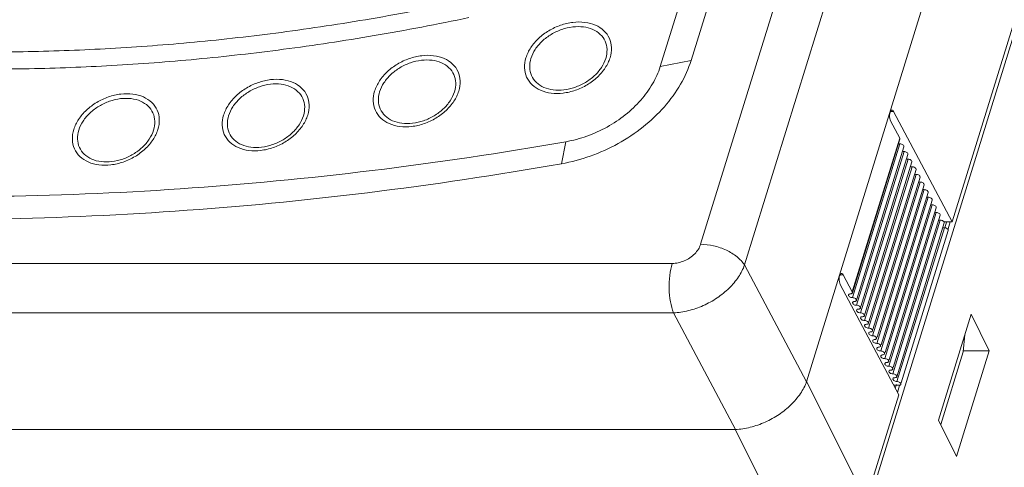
# Model space of a CAD drawing. Header units: millimetres. Extents: x -473 to 23648, y -382 to 1866.
# Tile 100 of 256: x 3184 to 3265, y 409 to 445. Entities that reach past the tile are written whole.
import ezdxf

# ---------------------------------------------------------------- set-up
doc = ezdxf.new("R2010")
doc.units = ezdxf.units.MM
doc.header["$LTSCALE"] = 80
doc.layers.get('0').update_dxf_attribs({"linetype": 'CONTINUOUS'})
for name, color, linetype in [('06___PRT_ALL_SURFS', 7, 'CONTINUOUS'), ('08_ALL_DRAFTS', 7, 'CONTINUOUS'), ('20_ALL_FEATURES', 7, 'CONTINUOUS')]:
    doc.layers.add(name, color=color, linetype=linetype)

msp = doc.modelspace()

# ---------------------------------------------------------------- linework, layer by layer
at = {"color": 0, "linetype": 'Continuous', "lineweight": 0}
for p, q in [((3253.595, 405.507), (3311.934, 594.29)), ((3260.472, 510.752), (3239.132, 441.698)), ((3239.91, 426.717), (3265.879, 510.752)), ((3257.953, 510.254), (3236.613, 441.2)), ((3243.49, 425.028), (3269.459, 509.063)), ((3274.822, 500.566), (3248.539, 415.516)), ((3279.78, 491.202), (3260.415, 428.536)), ((3255.4, 437.549), (3255.642, 437.549)), ((3260.415, 428.536), (3255.642, 437.549)), ((3259.77, 428.536), (3260.415, 428.536)), ((3259.96, 428.527), (3259.813, 428.053)), ((3260.251, 428.536), (3260.077, 427.971)), ((3115.499, 425.157), (3237.594, 425.157)), ((3243.49, 425.028), (3248.539, 415.516)), ((3251.285, 424.233), (3251.527, 424.233)), ((3256.058, 414.436), (3251.285, 423.449)), ((3115.605, 421.129), (3237.7, 421.129)), ((3237.7, 421.129), (3242.75, 411.617)), ((3259.302, 412.391), (3261.965, 421.008)), ((3261.965, 421.008), (3263.429, 418.024)), ((3261.459, 419.371), (3261.313, 417.943)), ((3259.483, 412.022), (3261.313, 417.943)), ((3263.429, 418.024), (3260.766, 409.408)), ((3248.544, 415.532), (3253.407, 405.859)), ((3255.866, 415.28), (3255.772, 414.976)), ((3256.13, 415.199), (3255.954, 414.631)), ((3256.058, 414.436), (3253.407, 405.859)), ((3260.766, 409.408), (3259.302, 412.391)), ((3242.75, 411.617), (3118.267, 411.617)), ((3242.731, 411.617), (3247.594, 401.944))]:
    msp.add_line(p, q, dxfattribs=at)
for points, knots in [([(3145.425, 446.567), (3147.67, 446.022), (3152.13, 445.06), (3158.811, 443.947), (3165.41, 443.148), (3171.967, 442.633), (3178.526, 442.381), (3185.136, 442.383), (3191.851, 442.639), (3198.726, 443.158), (3205.818, 443.961), (3213.184, 445.077), (3218.173, 446.03), (3220.719, 446.567)], [0, 0, 0, 0, 6.930557, 13.683321, 20.310844, 26.867023, 33.408922, 39.996644, 46.693078, 53.563595, 60.675791, 68.09924, 75.908096, 75.908096, 75.908096, 75.908096]), ([(3145.254, 445.199), (3147.513, 444.651), (3152.002, 443.682), (3158.724, 442.563), (3165.365, 441.759), (3171.963, 441.24), (3178.563, 440.987), (3185.215, 440.989), (3191.972, 441.246), (3198.89, 441.769), (3206.027, 442.577), (3213.439, 443.7), (3218.459, 444.659), (3221.021, 445.199)], [0, 0, 0, 0, 6.973648, 13.76888, 20.438075, 27.035474, 33.618502, 40.24764, 46.986175, 53.899894, 61.056821, 68.526972, 76.384196, 76.384196, 76.384196, 76.384196]), ([(3225.672, 441.923), (3225.762, 442.213), (3226.046, 442.79), (3226.692, 443.54), (3227.523, 444.161), (3228.477, 444.607), (3229.48, 444.844), (3230.458, 444.852), (3231.337, 444.627), (3232.049, 444.175), (3232.52, 443.519), (3232.693, 442.727), (3232.609, 442.187), (3232.527, 441.923)], [0, 0, 0, 0, 0.911126, 1.900388, 2.942871, 4.002011, 5.036979, 6.012331, 6.906936, 7.723032, 8.491685, 9.265362, 10.094953, 10.094953, 10.094953, 10.094953]), ([(3226.077, 441.868), (3226.157, 442.126), (3226.41, 442.639), (3226.984, 443.306), (3227.723, 443.858), (3228.572, 444.255), (3229.464, 444.466), (3230.334, 444.474), (3231.116, 444.274), (3231.749, 443.872), (3232.169, 443.289), (3232.323, 442.584), (3232.249, 442.103), (3232.176, 441.868)], [0, 0, 0, 0, 0.810054, 1.689663, 2.616739, 3.55879, 4.479498, 5.347303, 6.143347, 6.869567, 7.553559, 8.242024, 8.980284, 8.980284, 8.980284, 8.980284]), ([(3213.337, 439.205), (3213.427, 439.495), (3213.712, 440.072), (3214.357, 440.821), (3215.189, 441.443), (3216.142, 441.889), (3217.146, 442.126), (3218.123, 442.134), (3219.002, 441.909), (3219.714, 441.456), (3220.185, 440.801), (3220.359, 440.009), (3220.274, 439.469), (3220.193, 439.205)], [0, 0, 0, 0, 0.911126, 1.900388, 2.942871, 4.002011, 5.036979, 6.012331, 6.906936, 7.723032, 8.491685, 9.265362, 10.094953, 10.094953, 10.094953, 10.094953]), ([(3213.743, 439.15), (3213.822, 439.408), (3214.076, 439.921), (3214.649, 440.587), (3215.389, 441.14), (3216.237, 441.537), (3217.129, 441.748), (3217.999, 441.756), (3218.781, 441.556), (3219.415, 441.153), (3219.834, 440.57), (3219.989, 439.865), (3219.914, 439.385), (3219.841, 439.15)], [0, 0, 0, 0, 0.810054, 1.689663, 2.616739, 3.55879, 4.479498, 5.347303, 6.143347, 6.869567, 7.553559, 8.242024, 8.980284, 8.980284, 8.980284, 8.980284]), ([(3232.527, 441.923), (3232.438, 441.633), (3232.153, 441.056), (3231.507, 440.307), (3230.676, 439.686), (3229.722, 439.24), (3228.719, 439.003), (3227.742, 438.994), (3226.862, 439.219), (3226.151, 439.672), (3225.679, 440.327), (3225.506, 441.119), (3225.59, 441.659), (3225.672, 441.923)], [0, 0, 0, 0, 0.911126, 1.900388, 2.942871, 4.002011, 5.036979, 6.012331, 6.906936, 7.723032, 8.491685, 9.265362, 10.094953, 10.094953, 10.094953, 10.094953]), ([(3232.176, 441.868), (3232.096, 441.61), (3231.843, 441.097), (3231.269, 440.431), (3230.53, 439.878), (3229.682, 439.481), (3228.789, 439.27), (3227.92, 439.262), (3227.137, 439.462), (3226.504, 439.865), (3226.084, 440.448), (3225.93, 441.153), (3226.005, 441.633), (3226.077, 441.868)], [0, 0, 0, 0, 0.810053, 1.689665, 2.616741, 3.558791, 4.479499, 5.347301, 6.143343, 6.869558, 7.553551, 8.241999, 8.980296, 8.980296, 8.980296, 8.980296]), ([(3201.026, 437.252), (3201.116, 437.542), (3201.401, 438.119), (3202.046, 438.868), (3202.878, 439.489), (3203.831, 439.935), (3204.835, 440.172), (3205.812, 440.181), (3206.691, 439.956), (3207.403, 439.503), (3207.874, 438.847), (3208.047, 438.055), (3207.963, 437.516), (3207.882, 437.252)], [0, 0, 0, 0, 0.911126, 1.900388, 2.942871, 4.002011, 5.036979, 6.012331, 6.906936, 7.723032, 8.491685, 9.265362, 10.094953, 10.094953, 10.094953, 10.094953]), ([(3201.432, 437.197), (3201.511, 437.455), (3201.764, 437.968), (3202.338, 438.634), (3203.078, 439.187), (3203.926, 439.583), (3204.818, 439.795), (3205.688, 439.803), (3206.47, 439.603), (3207.104, 439.2), (3207.523, 438.617), (3207.678, 437.912), (3207.603, 437.432), (3207.53, 437.197)], [0, 0, 0, 0, 0.810054, 1.689663, 2.616739, 3.55879, 4.479498, 5.347303, 6.143347, 6.869567, 7.553559, 8.242024, 8.980284, 8.980284, 8.980284, 8.980284]), ([(3220.193, 439.205), (3220.103, 438.915), (3219.818, 438.338), (3219.173, 437.589), (3218.341, 436.967), (3217.388, 436.521), (3216.384, 436.284), (3215.407, 436.276), (3214.528, 436.501), (3213.816, 436.953), (3213.345, 437.609), (3213.171, 438.401), (3213.256, 438.941), (3213.337, 439.205)], [0, 0, 0, 0, 0.911126, 1.900388, 2.942871, 4.002011, 5.036979, 6.012331, 6.906936, 7.723032, 8.491685, 9.265362, 10.094953, 10.094953, 10.094953, 10.094953]), ([(3219.841, 439.15), (3219.762, 438.892), (3219.508, 438.379), (3218.935, 437.713), (3218.195, 437.16), (3217.347, 436.763), (3216.455, 436.552), (3215.585, 436.544), (3214.803, 436.744), (3214.169, 437.147), (3213.75, 437.73), (3213.595, 438.435), (3213.67, 438.915), (3213.743, 439.15)], [0, 0, 0, 0, 0.810053, 1.689665, 2.616741, 3.558791, 4.479499, 5.347301, 6.143343, 6.869558, 7.553551, 8.241999, 8.980296, 8.980296, 8.980296, 8.980296]), ([(3188.812, 436.075), (3188.902, 436.365), (3189.187, 436.942), (3189.832, 437.691), (3190.664, 438.312), (3191.617, 438.758), (3192.621, 438.995), (3193.598, 439.004), (3194.477, 438.779), (3195.189, 438.326), (3195.66, 437.671), (3195.834, 436.879), (3195.749, 436.339), (3195.668, 436.075)], [0, 0, 0, 0, 0.911126, 1.900388, 2.942871, 4.002011, 5.036979, 6.012331, 6.906936, 7.723032, 8.491685, 9.265362, 10.094953, 10.094953, 10.094953, 10.094953]), ([(3189.218, 436.02), (3189.297, 436.278), (3189.551, 436.791), (3190.124, 437.457), (3190.864, 438.01), (3191.712, 438.407), (3192.604, 438.618), (3193.474, 438.626), (3194.256, 438.426), (3194.89, 438.023), (3195.309, 437.44), (3195.464, 436.735), (3195.389, 436.255), (3195.316, 436.02)], [0, 0, 0, 0, 0.810054, 1.689663, 2.616739, 3.55879, 4.479498, 5.347303, 6.143347, 6.869567, 7.553559, 8.242024, 8.980284, 8.980284, 8.980284, 8.980284]), ([(3255.514, 437.654), (3255.487, 437.652), (3255.403, 437.614), (3255.344, 437.445), (3255.322, 437.311), (3255.318, 437.231)], [0, 0, 0, 0, 0.0815738, 0.2564597, 0.4969863, 0.4969863, 0.4969863, 0.4969863]), ([(3255.642, 437.549), (3255.62, 437.591), (3255.583, 437.652), (3255.524, 437.655), (3255.514, 437.654)], [0, 0, 0, 0, 0.1424839, 0.1718288, 0.1718288, 0.1718288, 0.1718288]), ([(3207.882, 437.252), (3207.792, 436.961), (3207.507, 436.384), (3206.862, 435.635), (3206.03, 435.014), (3205.076, 434.568), (3204.073, 434.331), (3203.096, 434.322), (3202.217, 434.547), (3201.505, 435), (3201.034, 435.656), (3200.86, 436.448), (3200.944, 436.987), (3201.026, 437.252)], [0, 0, 0, 0, 0.911126, 1.900388, 2.942871, 4.002011, 5.036979, 6.012331, 6.906936, 7.723032, 8.491685, 9.265362, 10.094953, 10.094953, 10.094953, 10.094953]), ([(3207.53, 437.197), (3207.45, 436.939), (3207.197, 436.426), (3206.623, 435.759), (3205.884, 435.207), (3205.036, 434.81), (3204.143, 434.599), (3203.274, 434.591), (3202.491, 434.791), (3201.858, 435.193), (3201.438, 435.776), (3201.284, 436.481), (3201.359, 436.961), (3201.432, 437.197)], [0, 0, 0, 0, 0.810053, 1.689665, 2.616741, 3.558791, 4.479499, 5.347301, 6.143343, 6.869558, 7.553551, 8.241999, 8.980296, 8.980296, 8.980296, 8.980296]), ([(3255.318, 437.231), (3255.313, 437.145), (3255.324, 436.986), (3255.366, 436.83), (3255.4, 436.766)], [0, 0, 0, 0, 0.2576228, 0.4757792, 0.4757792, 0.4757792, 0.4757792]), ([(3195.668, 436.075), (3195.578, 435.785), (3195.293, 435.208), (3194.648, 434.458), (3193.816, 433.837), (3192.863, 433.391), (3191.859, 433.154), (3190.882, 433.146), (3190.003, 433.371), (3189.291, 433.823), (3188.82, 434.479), (3188.646, 435.271), (3188.731, 435.811), (3188.812, 436.075)], [0, 0, 0, 0, 0.911126, 1.900388, 2.942871, 4.002011, 5.036979, 6.012331, 6.906936, 7.723032, 8.491685, 9.265362, 10.094953, 10.094953, 10.094953, 10.094953]), ([(3195.316, 436.02), (3195.237, 435.762), (3194.983, 435.249), (3194.41, 434.583), (3193.67, 434.03), (3192.822, 433.633), (3191.93, 433.422), (3191.06, 433.414), (3190.278, 433.614), (3189.644, 434.016), (3189.225, 434.6), (3189.07, 435.304), (3189.145, 435.785), (3189.218, 436.02)], [0, 0, 0, 0, 0.810053, 1.689665, 2.616741, 3.558791, 4.479499, 5.347301, 6.143343, 6.869558, 7.553551, 8.241999, 8.980296, 8.980296, 8.980296, 8.980296]), ([(3182.004, 430.611), (3187.167, 430.676), (3197.571, 431.101), (3213.232, 432.598), (3223.685, 434.158), (3228.924, 435.078)], [0, 0, 0, 0, 15.489375, 31.220051, 47.177807, 47.177807, 47.177807, 47.177807]), ([(3228.56, 433.279), (3223.313, 432.358), (3212.846, 430.793), (3197.163, 429.281), (3186.745, 428.839), (3181.575, 428.766)], [0, 0, 0, 0, 15.980497, 31.735407, 47.245693, 47.245693, 47.245693, 47.245693]), ([(3237.594, 425.157), (3237.759, 425.157), (3238.096, 425.195), (3238.584, 425.351), (3239.039, 425.597), (3239.43, 425.918), (3239.732, 426.293), (3239.867, 426.575), (3239.91, 426.717)], [0, 0, 0, 0, 0.494062, 1.009339, 1.528738, 2.036076, 2.51737, 2.96176, 2.96176, 2.96176, 2.96176]), ([(3239.91, 426.717), (3240.266, 426.717), (3240.989, 426.625), (3242.004, 426.274), (3242.875, 425.75), (3243.331, 425.279), (3243.49, 425.028)], [0, 0, 0, 0, 1.065867, 2.165539, 3.200854, 4.092703, 4.092703, 4.092703, 4.092703]), ([(3237.594, 425.157), (3237.497, 424.84), (3237.365, 424.153), (3237.319, 423.097), (3237.416, 422.067), (3237.584, 421.416), (3237.7, 421.129)], [0, 0, 0, 0, 0.993722, 2.088259, 3.159812, 4.089342, 4.089342, 4.089342, 4.089342]), ([(3237.7, 421.129), (3238.107, 421.146), (3238.937, 421.273), (3240.139, 421.689), (3241.266, 422.312), (3242.245, 423.101), (3243.013, 424.006), (3243.37, 424.686), (3243.49, 425.028)], [0, 0, 0, 0, 1.220198, 2.501474, 3.798371, 5.063009, 6.252769, 7.338568, 7.338568, 7.338568, 7.338568]), ([(3251.203, 423.914), (3251.198, 423.829), (3251.209, 423.67), (3251.251, 423.514), (3251.285, 423.449)], [0, 0, 0, 0, 0.2576228, 0.4757792, 0.4757792, 0.4757792, 0.4757792]), ([(3251.399, 424.338), (3251.372, 424.335), (3251.288, 424.297), (3251.229, 424.128), (3251.207, 423.995), (3251.203, 423.914)], [0, 0, 0, 0, 0.0815738, 0.2564597, 0.4969863, 0.4969863, 0.4969863, 0.4969863]), ([(3251.527, 424.233), (3251.505, 424.275), (3251.468, 424.335), (3251.409, 424.338), (3251.399, 424.338)], [0, 0, 0, 0, 0.1424839, 0.1718288, 0.1718288, 0.1718288, 0.1718288]), ([(3248.544, 415.532), (3248.436, 415.182), (3248.056, 414.502), (3247.291, 413.592), (3246.311, 412.808), (3245.189, 412.182), (3243.982, 411.772), (3243.143, 411.617), (3242.731, 411.617)], [0, 0, 0, 0, 1.099685, 2.298119, 3.553696, 4.841222, 6.132163, 7.369238, 7.369238, 7.369238, 7.369238])]:
    msp.add_open_spline(points, degree=3, knots=knots, dxfattribs=at)
at = {"layer": '06___PRT_ALL_SURFS', "color": 0, "linetype": 'Continuous', "lineweight": 0}
for p, q in [((3236.613, 441.2), (3239.132, 441.698)), ((3228.924, 435.078), (3228.56, 433.279))]:
    msp.add_line(p, q, dxfattribs=at)
for points, knots in [([(3239.132, 441.698), (3238.925, 441.025), (3238.318, 439.683), (3236.978, 437.856), (3235.245, 436.224), (3233.202, 434.865), (3230.953, 433.846), (3229.36, 433.42), (3228.56, 433.279)], [0, 0, 0, 0, 2.111085, 4.373044, 6.7579, 9.218781, 11.698228, 14.136219, 14.136219, 14.136219, 14.136219]), ([(3236.613, 441.2), (3236.463, 440.713), (3236.022, 439.739), (3235.049, 438.409), (3233.786, 437.22), (3232.299, 436.23), (3230.662, 435.49), (3229.505, 435.18), (3228.924, 435.078)], [0, 0, 0, 0, 1.529366, 3.176195, 4.913358, 6.706647, 8.512957, 10.280628, 10.280628, 10.280628, 10.280628])]:
    msp.add_open_spline(points, degree=3, knots=knots, dxfattribs=at)
at = {"layer": '08_ALL_DRAFTS', "color": 0, "linetype": 'Continuous', "lineweight": 0}
msp.add_line((3261.313, 418.024), (3263.429, 418.024), dxfattribs=at)
at = {"layer": '20_ALL_FEATURES', "color": 0, "linetype": 'Continuous', "lineweight": 0}
for p, q in [((3256.14, 435.369), (3255.4, 436.766)), ((3252.267, 422.836), (3256.14, 435.369)), ((3252.277, 422.758), (3256.151, 435.291)), ((3256.14, 435.369), (3256.151, 435.291)), ((3252.285, 422.366), (3256.158, 434.899)), ((3252.614, 421.744), (3256.488, 434.277)), ((3252.643, 422.255), (3256.48, 434.67)), ((3252.943, 421.123), (3256.817, 433.656)), ((3252.972, 421.634), (3256.809, 434.048)), ((3253.301, 421.012), (3257.138, 433.427)), ((3253.273, 420.501), (3257.146, 433.035)), ((3253.63, 420.391), (3257.467, 432.805)), ((3253.602, 419.88), (3257.475, 432.413)), ((3253.959, 419.769), (3257.796, 432.184)), ((3253.931, 419.259), (3257.804, 431.792)), ((3254.26, 418.637), (3258.133, 431.17)), ((3254.288, 419.148), (3258.125, 431.563)), ((3254.589, 418.016), (3258.462, 430.549)), ((3254.617, 418.527), (3258.454, 430.941)), ((3254.947, 417.905), (3258.783, 430.32)), ((3254.918, 417.394), (3258.791, 429.928)), ((3255.276, 417.284), (3259.112, 429.698)), ((3255.247, 416.773), (3259.12, 429.306)), ((3255.576, 416.152), (3259.449, 428.685)), ((3255.605, 416.662), (3259.441, 429.077)), ((3255.897, 415.922), (3259.77, 428.456)), ((3255.905, 415.53), (3259.778, 428.063)), ((3256.263, 415.42), (3260.099, 427.834)), ((3252.267, 422.836), (3251.527, 424.233)), ((3252.267, 422.836), (3252.277, 422.758)), ((3255.643, 415.219), (3256.063, 415.219))]:
    msp.add_line(p, q, dxfattribs=at)
for points in [[(3256.158, 434.899), (3256.117, 434.898), (3256.075, 434.905), (3256.035, 434.917)], [(3256.488, 434.277), (3256.446, 434.277), (3256.404, 434.283), (3256.364, 434.296)], [(3256.817, 433.656), (3256.775, 433.655), (3256.733, 433.662), (3256.693, 433.674)], [(3257.146, 433.035), (3257.104, 433.034), (3257.062, 433.041), (3257.022, 433.053)], [(3257.475, 432.413), (3257.433, 432.412), (3257.391, 432.419), (3257.351, 432.431)], [(3257.804, 431.792), (3257.762, 431.791), (3257.72, 431.798), (3257.68, 431.81)], [(3258.133, 431.17), (3258.091, 431.17), (3258.049, 431.176), (3258.009, 431.189)], [(3258.462, 430.549), (3258.42, 430.548), (3258.378, 430.555), (3258.338, 430.567)], [(3258.791, 429.928), (3258.749, 429.927), (3258.707, 429.934), (3258.667, 429.946)], [(3259.12, 429.306), (3259.078, 429.305), (3259.036, 429.312), (3258.996, 429.324)], [(3259.449, 428.685), (3259.407, 428.684), (3259.365, 428.691), (3259.325, 428.703)], [(3259.778, 428.063), (3259.736, 428.063), (3259.694, 428.069), (3259.654, 428.082)], [(3252.213, 422.694), (3252.185, 422.681), (3252.152, 422.677), (3252.121, 422.676)], [(3252.358, 422.037), (3252.386, 422.05), (3252.419, 422.054), (3252.45, 422.055)], [(3252.542, 422.072), (3252.514, 422.059), (3252.481, 422.055), (3252.45, 422.055)], [(3252.687, 421.416), (3252.715, 421.429), (3252.748, 421.433), (3252.779, 421.433)], [(3252.871, 421.451), (3252.843, 421.438), (3252.81, 421.434), (3252.779, 421.433)], [(3253.016, 420.795), (3253.044, 420.807), (3253.077, 420.811), (3253.108, 420.812)], [(3253.2, 420.83), (3253.172, 420.817), (3253.139, 420.813), (3253.108, 420.812)], [(3253.345, 420.173), (3253.373, 420.186), (3253.406, 420.19), (3253.437, 420.191)], [(3253.529, 420.208), (3253.501, 420.195), (3253.468, 420.191), (3253.437, 420.191)], [(3253.674, 419.552), (3253.702, 419.565), (3253.735, 419.569), (3253.766, 419.569)], [(3253.859, 419.587), (3253.83, 419.574), (3253.797, 419.57), (3253.766, 419.569)], [(3254.003, 418.93), (3254.031, 418.943), (3254.064, 418.947), (3254.095, 418.948)], [(3254.188, 418.965), (3254.159, 418.952), (3254.127, 418.948), (3254.095, 418.948)], [(3254.332, 418.309), (3254.36, 418.322), (3254.393, 418.326), (3254.424, 418.326)], [(3254.516, 418.344), (3254.488, 418.331), (3254.456, 418.327), (3254.424, 418.326)], [(3254.661, 417.688), (3254.689, 417.7), (3254.722, 417.704), (3254.753, 417.705)], [(3254.846, 417.723), (3254.817, 417.71), (3254.785, 417.706), (3254.753, 417.705)], [(3254.99, 417.066), (3255.018, 417.079), (3255.051, 417.083), (3255.082, 417.084)], [(3255.175, 417.101), (3255.146, 417.088), (3255.114, 417.084), (3255.082, 417.084)], [(3255.319, 416.445), (3255.348, 416.458), (3255.38, 416.462), (3255.411, 416.462)], [(3255.504, 416.48), (3255.475, 416.467), (3255.443, 416.463), (3255.411, 416.462)], [(3255.648, 415.823), (3255.677, 415.836), (3255.709, 415.84), (3255.74, 415.841)], [(3255.833, 415.858), (3255.804, 415.845), (3255.772, 415.841), (3255.74, 415.841)]]:
    msp.add_open_spline(points, degree=3, dxfattribs=at)
for points, knots in [([(3256.48, 434.67), (3256.487, 434.695), (3256.473, 434.762), (3256.394, 434.834), (3256.286, 434.886), (3256.201, 434.9), (3256.158, 434.899)], [0, 0, 0, 0, 0.0786208, 0.183931, 0.3103378, 0.4368553, 0.4368553, 0.4368553, 0.4368553]), ([(3256.809, 434.048), (3256.816, 434.073), (3256.802, 434.14), (3256.723, 434.212), (3256.615, 434.264), (3256.53, 434.278), (3256.488, 434.277)], [0, 0, 0, 0, 0.0786208, 0.183931, 0.3103378, 0.4368553, 0.4368553, 0.4368553, 0.4368553]), ([(3257.138, 433.427), (3257.145, 433.452), (3257.131, 433.519), (3257.052, 433.591), (3256.944, 433.643), (3256.859, 433.657), (3256.817, 433.656)], [0, 0, 0, 0, 0.0786208, 0.183931, 0.3103378, 0.4368553, 0.4368553, 0.4368553, 0.4368553]), ([(3257.467, 432.805), (3257.474, 432.83), (3257.46, 432.897), (3257.382, 432.969), (3257.273, 433.022), (3257.188, 433.035), (3257.146, 433.035)], [0, 0, 0, 0, 0.0786208, 0.183931, 0.3103378, 0.4368553, 0.4368553, 0.4368553, 0.4368553]), ([(3257.796, 432.184), (3257.803, 432.209), (3257.789, 432.276), (3257.711, 432.348), (3257.602, 432.4), (3257.517, 432.414), (3257.475, 432.413)], [0, 0, 0, 0, 0.0786208, 0.183931, 0.3103378, 0.4368553, 0.4368553, 0.4368553, 0.4368553]), ([(3258.125, 431.563), (3258.133, 431.588), (3258.118, 431.655), (3258.04, 431.727), (3257.931, 431.779), (3257.846, 431.793), (3257.804, 431.792)], [0, 0, 0, 0, 0.0786208, 0.183931, 0.3103378, 0.4368553, 0.4368553, 0.4368553, 0.4368553]), ([(3258.454, 430.941), (3258.462, 430.966), (3258.447, 431.034), (3258.368, 431.106), (3258.26, 431.157), (3258.175, 431.171), (3258.133, 431.17)], [0, 0, 0, 0, 0.0792572, 0.184451, 0.3106623, 0.4368178, 0.4368178, 0.4368178, 0.4368178]), ([(3258.783, 430.32), (3258.791, 430.345), (3258.776, 430.411), (3258.698, 430.484), (3258.589, 430.536), (3258.504, 430.55), (3258.462, 430.549)], [0, 0, 0, 0, 0.0779835, 0.1833696, 0.3100345, 0.4368717, 0.4368717, 0.4368717, 0.4368717]), ([(3259.112, 429.698), (3259.12, 429.723), (3259.105, 429.79), (3259.027, 429.862), (3258.918, 429.915), (3258.833, 429.928), (3258.791, 429.928)], [0, 0, 0, 0, 0.0786208, 0.183931, 0.3103378, 0.4368553, 0.4368553, 0.4368553, 0.4368553]), ([(3259.441, 429.077), (3259.449, 429.102), (3259.434, 429.169), (3259.356, 429.241), (3259.247, 429.293), (3259.162, 429.307), (3259.12, 429.306)], [0, 0, 0, 0, 0.0786208, 0.183931, 0.3103378, 0.4368553, 0.4368553, 0.4368553, 0.4368553]), ([(3259.77, 428.456), (3259.778, 428.481), (3259.763, 428.548), (3259.685, 428.62), (3259.576, 428.672), (3259.491, 428.686), (3259.449, 428.685)], [0, 0, 0, 0, 0.0786208, 0.183931, 0.3103378, 0.4368553, 0.4368553, 0.4368553, 0.4368553]), ([(3260.099, 427.834), (3260.106, 427.858), (3260.093, 427.924), (3260.016, 427.997), (3259.906, 428.05), (3259.821, 428.064), (3259.778, 428.063)], [0, 0, 0, 0, 0.0759558, 0.1816067, 0.3091374, 0.437034, 0.437034, 0.437034, 0.437034]), ([(3252.285, 422.366), (3252.243, 422.365), (3252.158, 422.379), (3252.049, 422.431), (3251.971, 422.503), (3251.957, 422.57), (3251.964, 422.595)], [0, 0, 0, 0, 0.1265175, 0.2529243, 0.3582345, 0.4368553, 0.4368553, 0.4368553, 0.4368553]), ([(3251.964, 422.595), (3251.972, 422.62), (3252.023, 422.667), (3252.086, 422.676), (3252.121, 422.676)], [0, 0, 0, 0, 0.0794139, 0.1849897, 0.1849897, 0.1849897, 0.1849897]), ([(3252.277, 422.758), (3252.27, 422.732), (3252.244, 422.709), (3252.217, 422.695), (3252.213, 422.694)], [0, 0, 0, 0, 0.07941356, 0.09135303, 0.09135303, 0.09135303, 0.09135303]), ([(3252.285, 422.366), (3252.328, 422.366), (3252.413, 422.353), (3252.521, 422.3), (3252.6, 422.228), (3252.614, 422.161), (3252.607, 422.136)], [0, 0, 0, 0, 0.1265175, 0.2529243, 0.3582345, 0.4368553, 0.4368553, 0.4368553, 0.4368553]), ([(3252.614, 421.744), (3252.572, 421.743), (3252.487, 421.757), (3252.379, 421.809), (3252.3, 421.881), (3252.286, 421.948), (3252.293, 421.973)], [0, 0, 0, 0, 0.1265175, 0.2529243, 0.3582345, 0.4368553, 0.4368553, 0.4368553, 0.4368553]), ([(3252.293, 421.973), (3252.301, 421.999), (3252.327, 422.022), (3252.354, 422.036), (3252.358, 422.037)], [0, 0, 0, 0, 0.07941394, 0.09134907, 0.09134907, 0.09134907, 0.09134907]), ([(3252.607, 422.136), (3252.599, 422.111), (3252.573, 422.087), (3252.546, 422.074), (3252.542, 422.072)], [0, 0, 0, 0, 0.07941394, 0.09134907, 0.09134907, 0.09134907, 0.09134907]), ([(3252.614, 421.744), (3252.657, 421.745), (3252.742, 421.731), (3252.85, 421.679), (3252.929, 421.607), (3252.943, 421.54), (3252.936, 421.515)], [0, 0, 0, 0, 0.1265175, 0.2529243, 0.3582345, 0.4368553, 0.4368553, 0.4368553, 0.4368553]), ([(3252.622, 421.352), (3252.63, 421.377), (3252.656, 421.401), (3252.683, 421.414), (3252.687, 421.416)], [0, 0, 0, 0, 0.07941394, 0.09134907, 0.09134907, 0.09134907, 0.09134907]), ([(3252.936, 421.515), (3252.928, 421.49), (3252.902, 421.466), (3252.875, 421.453), (3252.871, 421.451)], [0, 0, 0, 0, 0.07941394, 0.09134907, 0.09134907, 0.09134907, 0.09134907]), ([(3252.943, 421.123), (3252.901, 421.122), (3252.816, 421.136), (3252.708, 421.188), (3252.629, 421.26), (3252.615, 421.327), (3252.622, 421.352)], [0, 0, 0, 0, 0.1265175, 0.2529243, 0.3582345, 0.4368553, 0.4368553, 0.4368553, 0.4368553]), ([(3252.943, 421.123), (3252.986, 421.123), (3253.071, 421.11), (3253.179, 421.058), (3253.258, 420.986), (3253.272, 420.919), (3253.265, 420.894)], [0, 0, 0, 0, 0.1265175, 0.2529243, 0.3582345, 0.4368553, 0.4368553, 0.4368553, 0.4368553]), ([(3253.273, 420.501), (3253.23, 420.501), (3253.145, 420.514), (3253.037, 420.566), (3252.958, 420.638), (3252.944, 420.705), (3252.951, 420.731)], [0, 0, 0, 0, 0.1265175, 0.2529243, 0.3582345, 0.4368553, 0.4368553, 0.4368553, 0.4368553]), ([(3252.951, 420.731), (3252.959, 420.756), (3252.985, 420.779), (3253.012, 420.793), (3253.016, 420.795)], [0, 0, 0, 0, 0.07941394, 0.09134907, 0.09134907, 0.09134907, 0.09134907]), ([(3253.265, 420.894), (3253.257, 420.868), (3253.231, 420.845), (3253.204, 420.831), (3253.2, 420.83)], [0, 0, 0, 0, 0.07941394, 0.09134907, 0.09134907, 0.09134907, 0.09134907]), ([(3253.273, 420.501), (3253.315, 420.502), (3253.4, 420.488), (3253.508, 420.436), (3253.587, 420.364), (3253.601, 420.297), (3253.594, 420.272)], [0, 0, 0, 0, 0.1265175, 0.2529243, 0.3582345, 0.4368553, 0.4368553, 0.4368553, 0.4368553]), ([(3253.602, 419.88), (3253.559, 419.879), (3253.474, 419.893), (3253.366, 419.945), (3253.287, 420.017), (3253.273, 420.084), (3253.28, 420.109)], [0, 0, 0, 0, 0.1265175, 0.2529243, 0.3582345, 0.4368553, 0.4368553, 0.4368553, 0.4368553]), ([(3253.28, 420.109), (3253.288, 420.134), (3253.314, 420.158), (3253.341, 420.171), (3253.345, 420.173)], [0, 0, 0, 0, 0.07941394, 0.09134907, 0.09134907, 0.09134907, 0.09134907]), ([(3253.594, 420.272), (3253.586, 420.247), (3253.56, 420.223), (3253.533, 420.21), (3253.529, 420.208)], [0, 0, 0, 0, 0.07941394, 0.09134907, 0.09134907, 0.09134907, 0.09134907]), ([(3253.602, 419.88), (3253.644, 419.881), (3253.729, 419.867), (3253.838, 419.815), (3253.916, 419.743), (3253.93, 419.676), (3253.923, 419.651)], [0, 0, 0, 0, 0.1265175, 0.2529243, 0.3582345, 0.4368553, 0.4368553, 0.4368553, 0.4368553]), ([(3253.931, 419.259), (3253.888, 419.258), (3253.804, 419.272), (3253.695, 419.324), (3253.617, 419.396), (3253.602, 419.463), (3253.61, 419.488)], [0, 0, 0, 0, 0.1265175, 0.2529243, 0.3582345, 0.4368553, 0.4368553, 0.4368553, 0.4368553]), ([(3253.61, 419.488), (3253.617, 419.513), (3253.643, 419.537), (3253.67, 419.55), (3253.674, 419.552)], [0, 0, 0, 0, 0.07941394, 0.09134907, 0.09134907, 0.09134907, 0.09134907]), ([(3253.923, 419.651), (3253.915, 419.625), (3253.889, 419.602), (3253.862, 419.588), (3253.859, 419.587)], [0, 0, 0, 0, 0.07941394, 0.09134907, 0.09134907, 0.09134907, 0.09134907]), ([(3253.931, 419.259), (3253.973, 419.259), (3254.058, 419.246), (3254.167, 419.193), (3254.245, 419.121), (3254.259, 419.054), (3254.252, 419.029)], [0, 0, 0, 0, 0.1265175, 0.2529243, 0.3582345, 0.4368553, 0.4368553, 0.4368553, 0.4368553]), ([(3254.252, 419.029), (3254.244, 419.004), (3254.218, 418.98), (3254.191, 418.967), (3254.188, 418.965)], [0, 0, 0, 0, 0.07941394, 0.09134907, 0.09134907, 0.09134907, 0.09134907]), ([(3254.26, 418.637), (3254.218, 418.636), (3254.133, 418.65), (3254.024, 418.702), (3253.946, 418.774), (3253.931, 418.841), (3253.939, 418.866)], [0, 0, 0, 0, 0.1265175, 0.2529243, 0.3582345, 0.4368553, 0.4368553, 0.4368553, 0.4368553]), ([(3253.939, 418.866), (3253.946, 418.892), (3253.972, 418.915), (3253.999, 418.929), (3254.003, 418.93)], [0, 0, 0, 0, 0.07941394, 0.09134907, 0.09134907, 0.09134907, 0.09134907]), ([(3254.26, 418.637), (3254.302, 418.638), (3254.386, 418.624), (3254.495, 418.572), (3254.573, 418.5), (3254.589, 418.433), (3254.581, 418.408)], [0, 0, 0, 0, 0.1261554, 0.2523668, 0.3575606, 0.4368178, 0.4368178, 0.4368178, 0.4368178]), ([(3254.589, 418.016), (3254.547, 418.015), (3254.462, 418.029), (3254.353, 418.081), (3254.275, 418.153), (3254.26, 418.22), (3254.268, 418.245)], [0, 0, 0, 0, 0.1265125, 0.2529118, 0.3582159, 0.4368365, 0.4368365, 0.4368365, 0.4368365]), ([(3254.268, 418.245), (3254.275, 418.27), (3254.301, 418.294), (3254.328, 418.307), (3254.332, 418.309)], [0, 0, 0, 0, 0.07940496, 0.09133261, 0.09133261, 0.09133261, 0.09133261]), ([(3254.581, 418.408), (3254.573, 418.383), (3254.547, 418.359), (3254.52, 418.346), (3254.516, 418.344)], [0, 0, 0, 0, 0.07920301, 0.09156054, 0.09156054, 0.09156054, 0.09156054]), ([(3254.589, 418.016), (3254.631, 418.016), (3254.716, 418.003), (3254.825, 417.95), (3254.903, 417.878), (3254.917, 417.811), (3254.91, 417.787)], [0, 0, 0, 0, 0.1268372, 0.2535021, 0.3588883, 0.4368717, 0.4368717, 0.4368717, 0.4368717]), ([(3254.918, 417.394), (3254.876, 417.394), (3254.791, 417.407), (3254.682, 417.459), (3254.604, 417.531), (3254.589, 417.598), (3254.597, 417.624)], [0, 0, 0, 0, 0.1265175, 0.2529243, 0.3582345, 0.4368553, 0.4368553, 0.4368553, 0.4368553]), ([(3254.597, 417.624), (3254.604, 417.649), (3254.63, 417.672), (3254.657, 417.686), (3254.661, 417.688)], [0, 0, 0, 0, 0.07941394, 0.09136755, 0.09136755, 0.09136755, 0.09136755]), ([(3254.91, 417.787), (3254.902, 417.761), (3254.876, 417.738), (3254.849, 417.724), (3254.846, 417.723)], [0, 0, 0, 0, 0.07964233, 0.09111905, 0.09111905, 0.09111905, 0.09111905]), ([(3254.918, 417.394), (3254.96, 417.395), (3255.045, 417.381), (3255.154, 417.329), (3255.232, 417.257), (3255.247, 417.19), (3255.239, 417.165)], [0, 0, 0, 0, 0.1265175, 0.2529243, 0.3582345, 0.4368553, 0.4368553, 0.4368553, 0.4368553]), ([(3255.247, 416.773), (3255.205, 416.772), (3255.12, 416.786), (3255.011, 416.838), (3254.933, 416.91), (3254.918, 416.977), (3254.926, 417.002)], [0, 0, 0, 0, 0.1265175, 0.2529243, 0.3582345, 0.4368553, 0.4368553, 0.4368553, 0.4368553]), ([(3254.926, 417.002), (3254.933, 417.027), (3254.959, 417.051), (3254.986, 417.064), (3254.99, 417.066)], [0, 0, 0, 0, 0.07941394, 0.09134907, 0.09134907, 0.09134907, 0.09134907]), ([(3255.239, 417.165), (3255.231, 417.14), (3255.205, 417.116), (3255.178, 417.103), (3255.175, 417.101)], [0, 0, 0, 0, 0.07941394, 0.09134907, 0.09134907, 0.09134907, 0.09134907]), ([(3255.247, 416.773), (3255.289, 416.774), (3255.374, 416.76), (3255.483, 416.708), (3255.561, 416.636), (3255.576, 416.569), (3255.568, 416.544)], [0, 0, 0, 0, 0.1265175, 0.2529243, 0.3582345, 0.4368553, 0.4368553, 0.4368553, 0.4368553]), ([(3255.337, 416.226), (3255.308, 416.246), (3255.262, 416.289), (3255.247, 416.356), (3255.255, 416.381)], [0, 0, 0, 0, 0.1053103, 0.183931, 0.183931, 0.183931, 0.183931]), ([(3255.255, 416.381), (3255.263, 416.406), (3255.288, 416.43), (3255.315, 416.443), (3255.319, 416.445)], [0, 0, 0, 0, 0.07941394, 0.09134907, 0.09134907, 0.09134907, 0.09134907]), ([(3255.576, 416.152), (3255.534, 416.151), (3255.449, 416.164), (3255.372, 416.202), (3255.337, 416.226)], [0, 0, 0, 0, 0.1265175, 0.2529243, 0.2529243, 0.2529243, 0.2529243]), ([(3255.568, 416.544), (3255.56, 416.518), (3255.534, 416.495), (3255.507, 416.481), (3255.504, 416.48)], [0, 0, 0, 0, 0.07941394, 0.09134907, 0.09134907, 0.09134907, 0.09134907]), ([(3255.576, 416.152), (3255.618, 416.152), (3255.703, 416.139), (3255.812, 416.086), (3255.89, 416.014), (3255.905, 415.947), (3255.897, 415.922)], [0, 0, 0, 0, 0.1265175, 0.2529243, 0.3582345, 0.4368553, 0.4368553, 0.4368553, 0.4368553]), ([(3255.905, 415.53), (3255.863, 415.529), (3255.778, 415.543), (3255.669, 415.595), (3255.591, 415.667), (3255.576, 415.734), (3255.584, 415.759)], [0, 0, 0, 0, 0.1265175, 0.2529243, 0.3582345, 0.4368553, 0.4368553, 0.4368553, 0.4368553]), ([(3255.584, 415.759), (3255.592, 415.785), (3255.617, 415.808), (3255.644, 415.822), (3255.648, 415.823)], [0, 0, 0, 0, 0.07941394, 0.09134907, 0.09134907, 0.09134907, 0.09134907]), ([(3255.897, 415.922), (3255.889, 415.897), (3255.864, 415.873), (3255.836, 415.86), (3255.833, 415.858)], [0, 0, 0, 0, 0.07941394, 0.09134907, 0.09134907, 0.09134907, 0.09134907]), ([(3255.905, 415.53), (3255.948, 415.531), (3256.033, 415.517), (3256.143, 415.464), (3256.22, 415.391), (3256.233, 415.325), (3256.226, 415.301)], [0, 0, 0, 0, 0.1278965, 0.2554273, 0.3610782, 0.437034, 0.437034, 0.437034, 0.437034]), ([(3256.226, 415.301), (3256.226, 415.3), (3256.217, 415.273), (3256.163, 415.227), (3256.099, 415.219), (3256.063, 415.219)], [0, 0, 0, 0, 0.003062, 0.0834749, 0.1909481, 0.1909481, 0.1909481, 0.1909481])]:
    msp.add_open_spline(points, degree=3, knots=knots, dxfattribs=at)

doc.saveas('drawing.dxf')
